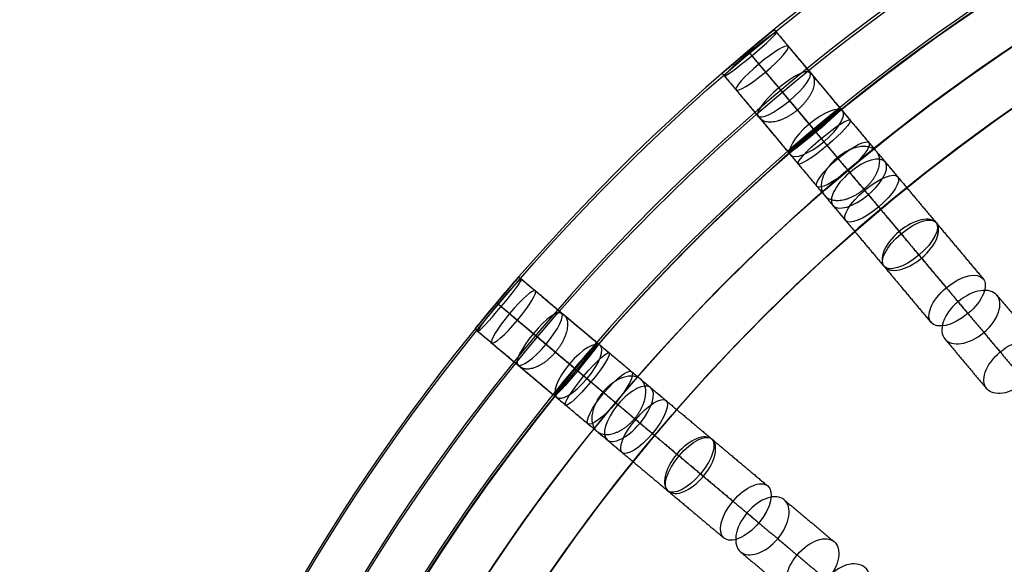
# Model space of a CAD drawing. Header units: millimetres. Extents: x -60 to 60, y -60 to 60.
# Tile 22 of 61: x -60 to -31, y 31 to 47. Entities that reach past the tile are written whole.
import ezdxf

# ---------------------------------------------------------------- set-up
doc = ezdxf.new("R2010")
doc.units = ezdxf.units.MM
doc.header["$MEASUREMENT"] = 0
doc.layers.add('Metal', color=7, linetype='Continuous', true_color=0xb2b2b2)
doc.layers.add('Opal glass', color=7, linetype='Continuous', true_color=0x7b7b7b)

msp = doc.modelspace()

# ---------------------------------------------------------------- linework, layer by layer
at = {"layer": 'Metal'}
for centre, radius in [((0.397, -0.384, 97.154), 56.961), ((0.397, -0.384, 93.154), 53.961), ((0.397, -0.384, 100.154), 53.961)]:
    msp.add_circle(centre, radius, dxfattribs=at)
for centre, radius, start, end in [((0.39, -0.346, 97.154), 60, 0, 180), ((0.39, -0.346, 107.154), 60, 0, 180), ((0.39, -0.346, 97.154), 60, 0, 180), ((0.39, -0.346, 97.154), 58.5, 0, 180), ((0.39, -0.346, 97.154), 57, 0, 180), ((0.39, -0.346, 107.154), 57, 0, 180), ((0.39, -0.346, 97.154), 57, 0, 180), ((0.397, -0.384, 107.154), 56.961, 105.0362, 275.9739), ((0.397, -0.384, 107.154), 56.961, 105.0362, 275.9739), ((0.397, -0.384, 102.154), 56.961, 105.5646, 265.3355), ((0.397, -0.384, 107.154), 55.461, 105.159, 275.8511), ((0.397, -0.384, 107.154), 53.961, 105.2887, 275.7214), ((0.397, -0.384, 107.154), 53.961, 105.2887, 275.7214)]:
    msp.add_arc(centre, radius, start, end, dxfattribs=at)
for points, knots in [([(-38.177, 45.617, 99.337), (-37.753, 45.973, 99.337), (-37.406, 46.253, 99.787), (-37.406, 46.253, 100.34), (-37.406, 46.253, 100.892), (-37.753, 45.973, 101.344), (-38.177, 45.617, 101.344), (-38.602, 45.26, 101.344), (-38.938, 44.967, 100.892), (-38.938, 44.967, 100.34), (-38.938, 44.967, 99.787), (-38.602, 45.26, 99.337), (-38.177, 45.617, 99.337)], [0, 0, 0, 0, 1.740253, 1.740253, 1.740253, 3.481484, 3.481484, 3.481484, 5.222715, 5.222715, 5.222715, 6.962967, 6.962967, 6.962967, 6.962967]), ([(-38.177, 45.617, 104.425), (-37.744, 45.98, 104.425), (-37.406, 46.253, 104.897), (-37.406, 46.253, 105.449), (-37.406, 46.253, 106.001), (-37.743, 45.981, 106.477), (-38.177, 45.617, 106.477), (-38.611, 45.252, 106.477), (-38.938, 44.967, 106.001), (-38.938, 44.967, 105.449), (-38.938, 44.967, 104.897), (-38.611, 45.253, 104.425), (-38.177, 45.617, 104.425)], [0, 0, 0, 0, 1.75927, 1.75927, 1.75927, 3.521381, 3.521381, 3.521381, 5.283492, 5.283492, 5.283492, 7.042763, 7.042763, 7.042763, 7.042763]), ([(-38.177, 45.617, 99.337), (-37.753, 45.973, 99.337), (-37.406, 46.253, 99.787), (-37.406, 46.253, 100.34), (-37.406, 46.253, 100.892), (-37.753, 45.973, 101.344), (-38.177, 45.617, 101.344), (-38.602, 45.26, 101.344), (-38.938, 44.967, 100.892), (-38.938, 44.967, 100.34), (-38.938, 44.967, 99.787), (-38.602, 45.26, 99.337), (-38.177, 45.617, 99.337)], [0, 0, 0, 0, 1.740253, 1.740253, 1.740253, 3.481484, 3.481484, 3.481484, 5.222715, 5.222715, 5.222715, 6.962967, 6.962967, 6.962967, 6.962967]), ([(-38.177, 45.617, 104.425), (-37.744, 45.98, 104.425), (-37.406, 46.253, 104.897), (-37.406, 46.253, 105.449), (-37.406, 46.253, 106.001), (-37.743, 45.981, 106.477), (-38.177, 45.617, 106.477), (-38.611, 45.252, 106.477), (-38.938, 44.967, 106.001), (-38.938, 44.967, 105.449), (-38.938, 44.967, 104.897), (-38.611, 45.253, 104.425), (-38.177, 45.617, 104.425)], [0, 0, 0, 0, 1.75927, 1.75927, 1.75927, 3.521381, 3.521381, 3.521381, 5.283492, 5.283492, 5.283492, 7.042763, 7.042763, 7.042763, 7.042763]), ([(-38.144, 45.577, 109.639), (-37.705, 45.945, 109.639), (-37.36, 46.198, 110.124), (-37.339, 46.174, 110.675), (-37.318, 46.149, 111.226), (-37.627, 45.852, 111.711), (-38.066, 45.484, 111.711), (-38.504, 45.116, 111.711), (-38.851, 44.863, 111.226), (-38.871, 44.888, 110.675), (-38.892, 44.913, 110.124), (-38.583, 45.209, 109.639), (-38.144, 45.577, 109.639)], [0, 0, 0, 0, 1.771564, 1.771564, 1.771564, 3.542858, 3.542858, 3.542858, 5.314153, 5.314153, 5.314153, 7.085717, 7.085717, 7.085717, 7.085717]), ([(-38.144, 45.577, 109.639), (-37.705, 45.945, 109.639), (-37.36, 46.198, 110.124), (-37.339, 46.174, 110.675), (-37.318, 46.149, 111.226), (-37.627, 45.852, 111.711), (-38.066, 45.484, 111.711), (-38.504, 45.116, 111.711), (-38.851, 44.863, 111.226), (-38.871, 44.888, 110.675), (-38.892, 44.913, 110.124), (-38.583, 45.209, 109.639), (-38.144, 45.577, 109.639)], [0, 0, 0, 0, 1.771564, 1.771564, 1.771564, 3.542858, 3.542858, 3.542858, 5.314153, 5.314153, 5.314153, 7.085717, 7.085717, 7.085717, 7.085717]), ([(-37.859, 45.238, 114.842), (-37.416, 45.609, 114.842), (-37.047, 45.826, 115.334), (-36.996, 45.764, 115.88), (-36.944, 45.703, 116.425), (-37.221, 45.375, 116.916), (-37.663, 45.004, 116.916), (-38.106, 44.633, 116.916), (-38.476, 44.417, 116.425), (-38.528, 44.479, 115.88), (-38.579, 44.54, 115.334), (-38.302, 44.866, 114.842), (-37.859, 45.238, 114.842)], [0, 0, 0, 0, 1.781258, 1.781258, 1.781258, 3.562118, 3.562118, 3.562118, 5.342977, 5.342977, 5.342977, 7.124236, 7.124236, 7.124236, 7.124236]), ([(-37.859, 45.238, 114.842), (-37.416, 45.609, 114.842), (-37.047, 45.826, 115.334), (-36.996, 45.764, 115.88), (-36.944, 45.703, 116.425), (-37.221, 45.375, 116.916), (-37.663, 45.004, 116.916), (-38.106, 44.633, 116.916), (-38.476, 44.417, 116.425), (-38.528, 44.479, 115.88), (-38.579, 44.54, 115.334), (-38.302, 44.866, 114.842), (-37.859, 45.238, 114.842)], [0, 0, 0, 0, 1.781258, 1.781258, 1.781258, 3.562118, 3.562118, 3.562118, 5.342977, 5.342977, 5.342977, 7.124236, 7.124236, 7.124236, 7.124236]), ([(-37.272, 44.538, 120.075), (-36.827, 44.911, 120.075), (-36.432, 45.092, 120.563), (-36.349, 44.994, 121.099), (-36.267, 44.896, 121.636), (-36.513, 44.536, 122.123), (-36.958, 44.163, 122.123), (-37.402, 43.79, 122.123), (-37.799, 43.61, 121.636), (-37.882, 43.708, 121.099), (-37.964, 43.807, 120.563), (-37.717, 44.165, 120.075), (-37.272, 44.538, 120.075)], [0, 0, 0, 0, 1.78617, 1.78617, 1.78617, 3.57187, 3.57187, 3.57187, 5.35757, 5.35757, 5.35757, 7.143741, 7.143741, 7.143741, 7.143741]), ([(-37.272, 44.538, 120.075), (-36.827, 44.911, 120.075), (-36.432, 45.092, 120.563), (-36.349, 44.994, 121.099), (-36.267, 44.896, 121.636), (-36.513, 44.536, 122.123), (-36.958, 44.163, 122.123), (-37.402, 43.79, 122.123), (-37.799, 43.61, 121.636), (-37.882, 43.708, 121.099), (-37.964, 43.807, 120.563), (-37.717, 44.165, 120.075), (-37.272, 44.538, 120.075)], [0, 0, 0, 0, 1.78617, 1.78617, 1.78617, 3.57187, 3.57187, 3.57187, 5.35757, 5.35757, 5.35757, 7.143741, 7.143741, 7.143741, 7.143741]), ([(-36.378, 43.472, 125.266), (-35.932, 43.847, 125.266), (-35.509, 43.992, 125.746), (-35.396, 43.858, 126.268), (-35.283, 43.723, 126.791), (-35.499, 43.331, 127.269), (-35.945, 42.956, 127.269), (-36.391, 42.582, 127.269), (-36.815, 42.438, 126.791), (-36.928, 42.572, 126.268), (-37.041, 42.707, 125.746), (-36.824, 43.098, 125.266), (-36.378, 43.472, 125.266)], [0, 0, 0, 0, 1.789798, 1.789798, 1.789798, 3.579069, 3.579069, 3.579069, 5.36834, 5.36834, 5.36834, 7.158138, 7.158138, 7.158138, 7.158138]), ([(-36.378, 43.472, 125.266), (-35.932, 43.847, 125.266), (-35.509, 43.992, 125.746), (-35.396, 43.858, 126.268), (-35.283, 43.723, 126.791), (-35.499, 43.331, 127.269), (-35.945, 42.956, 127.269), (-36.391, 42.582, 127.269), (-36.815, 42.438, 126.791), (-36.928, 42.572, 126.268), (-37.041, 42.707, 125.746), (-36.824, 43.098, 125.266), (-36.378, 43.472, 125.266)], [0, 0, 0, 0, 1.789798, 1.789798, 1.789798, 3.579069, 3.579069, 3.579069, 5.36834, 5.36834, 5.36834, 7.158138, 7.158138, 7.158138, 7.158138]), ([(-36.249, 43.318, 99.09), (-36.673, 42.962, 99.09), (-37.009, 42.669, 99.54), (-37.009, 42.669, 100.093), (-37.009, 42.669, 100.645), (-36.673, 42.962, 101.097), (-36.249, 43.318, 101.097), (-35.824, 43.675, 101.097), (-35.477, 43.954, 100.645), (-35.477, 43.954, 100.093), (-35.477, 43.954, 99.54), (-35.824, 43.674, 99.09), (-36.249, 43.318, 99.09)], [0, 0, 0, 0, 1.740233, 1.740233, 1.740233, 3.481495, 3.481495, 3.481495, 5.222758, 5.222758, 5.222758, 6.962991, 6.962991, 6.962991, 6.962991]), ([(-36.249, 43.318, 103.74), (-36.682, 42.955, 103.74), (-37.009, 42.669, 104.211), (-37.009, 42.669, 104.763), (-37.009, 42.669, 105.315), (-36.683, 42.954, 105.791), (-36.249, 43.318, 105.791), (-35.815, 43.683, 105.791), (-35.477, 43.954, 105.315), (-35.477, 43.954, 104.763), (-35.477, 43.954, 104.211), (-35.815, 43.682, 103.74), (-36.249, 43.318, 103.74)], [0, 0, 0, 0, 1.759202, 1.759202, 1.759202, 3.521394, 3.521394, 3.521394, 5.283586, 5.283586, 5.283586, 7.042787, 7.042787, 7.042787, 7.042787]), ([(-36.249, 43.318, 99.09), (-36.673, 42.962, 99.09), (-37.009, 42.669, 99.54), (-37.009, 42.669, 100.093), (-37.009, 42.669, 100.645), (-36.673, 42.962, 101.097), (-36.249, 43.318, 101.097), (-35.824, 43.675, 101.097), (-35.477, 43.954, 100.645), (-35.477, 43.954, 100.093), (-35.477, 43.954, 99.54), (-35.824, 43.674, 99.09), (-36.249, 43.318, 99.09)], [0, 0, 0, 0, 1.740233, 1.740233, 1.740233, 3.481495, 3.481495, 3.481495, 5.222758, 5.222758, 5.222758, 6.962991, 6.962991, 6.962991, 6.962991]), ([(-36.249, 43.318, 103.74), (-36.682, 42.955, 103.74), (-37.009, 42.669, 104.211), (-37.009, 42.669, 104.763), (-37.009, 42.669, 105.315), (-36.683, 42.954, 105.791), (-36.249, 43.318, 105.791), (-35.815, 43.683, 105.791), (-35.477, 43.954, 105.315), (-35.477, 43.954, 104.763), (-35.477, 43.954, 104.211), (-35.815, 43.682, 103.74), (-36.249, 43.318, 103.74)], [0, 0, 0, 0, 1.759202, 1.759202, 1.759202, 3.521394, 3.521394, 3.521394, 5.283586, 5.283586, 5.283586, 7.042787, 7.042787, 7.042787, 7.042787]), ([(-36.237, 43.304, 108.627), (-36.677, 42.934, 108.627), (-36.989, 42.645, 109.117), (-36.974, 42.626, 109.668), (-36.958, 42.608, 110.219), (-36.618, 42.864, 110.708), (-36.178, 43.233, 110.708), (-35.737, 43.603, 110.708), (-35.426, 43.893, 110.219), (-35.441, 43.912, 109.668), (-35.457, 43.931, 109.117), (-35.796, 43.673, 108.627), (-36.237, 43.304, 108.627)], [0, 0, 0, 0, 1.775599, 1.775599, 1.775599, 3.550861, 3.550861, 3.550861, 5.326123, 5.326123, 5.326123, 7.101722, 7.101722, 7.101722, 7.101722]), ([(-36.237, 43.304, 108.627), (-36.677, 42.934, 108.627), (-36.989, 42.645, 109.117), (-36.974, 42.626, 109.668), (-36.958, 42.608, 110.219), (-36.618, 42.864, 110.708), (-36.178, 43.233, 110.708), (-35.737, 43.603, 110.708), (-35.426, 43.893, 110.219), (-35.441, 43.912, 109.668), (-35.457, 43.931, 109.117), (-35.796, 43.673, 108.627), (-36.237, 43.304, 108.627)], [0, 0, 0, 0, 1.775599, 1.775599, 1.775599, 3.550861, 3.550861, 3.550861, 5.326123, 5.326123, 5.326123, 7.101722, 7.101722, 7.101722, 7.101722]), ([(-36.024, 43.05, 113.464), (-36.469, 42.677, 113.464), (-36.749, 42.358, 113.963), (-36.703, 42.304, 114.509), (-36.657, 42.249, 115.056), (-36.294, 42.468, 115.554), (-35.849, 42.842, 115.554), (-35.404, 43.215, 115.554), (-35.125, 43.535, 115.056), (-35.171, 43.589, 114.509), (-35.216, 43.644, 113.963), (-35.579, 43.423, 113.464), (-36.024, 43.05, 113.464)], [0, 0, 0, 0, 1.786583, 1.786583, 1.786583, 3.572664, 3.572664, 3.572664, 5.358745, 5.358745, 5.358745, 7.145328, 7.145328, 7.145328, 7.145328]), ([(-36.024, 43.05, 113.464), (-36.469, 42.677, 113.464), (-36.749, 42.358, 113.963), (-36.703, 42.304, 114.509), (-36.657, 42.249, 115.056), (-36.294, 42.468, 115.554), (-35.849, 42.842, 115.554), (-35.404, 43.215, 115.554), (-35.125, 43.535, 115.056), (-35.171, 43.589, 114.509), (-35.216, 43.644, 113.963), (-35.579, 43.423, 113.464), (-36.024, 43.05, 113.464)], [0, 0, 0, 0, 1.786583, 1.786583, 1.786583, 3.572664, 3.572664, 3.572664, 5.358745, 5.358745, 5.358745, 7.145328, 7.145328, 7.145328, 7.145328]), ([(-35.529, 42.46, 118.398), (-35.976, 42.085, 118.398), (-36.225, 41.734, 118.895), (-36.149, 41.643, 119.433), (-36.072, 41.552, 119.971), (-35.683, 41.735, 120.467), (-35.235, 42.111, 120.467), (-34.788, 42.486, 120.467), (-34.54, 42.838, 119.971), (-34.617, 42.929, 119.433), (-34.693, 43.02, 118.895), (-35.082, 42.836, 118.398), (-35.529, 42.46, 118.398)], [0, 0, 0, 0, 1.79217, 1.79217, 1.79217, 3.583746, 3.583746, 3.583746, 5.375322, 5.375322, 5.375322, 7.167492, 7.167492, 7.167492, 7.167492]), ([(-35.529, 42.46, 118.398), (-35.976, 42.085, 118.398), (-36.225, 41.734, 118.895), (-36.149, 41.643, 119.433), (-36.072, 41.552, 119.971), (-35.683, 41.735, 120.467), (-35.235, 42.111, 120.467), (-34.788, 42.486, 120.467), (-34.54, 42.838, 119.971), (-34.617, 42.929, 119.433), (-34.693, 43.02, 118.895), (-35.082, 42.836, 118.398), (-35.529, 42.46, 118.398)], [0, 0, 0, 0, 1.79217, 1.79217, 1.79217, 3.583746, 3.583746, 3.583746, 5.375322, 5.375322, 5.375322, 7.167492, 7.167492, 7.167492, 7.167492]), ([(-35.185, 42.05, 130.326), (-34.738, 42.425, 130.326), (-34.288, 42.537, 130.792), (-34.145, 42.367, 131.296), (-34.003, 42.197, 131.801), (-34.19, 41.773, 132.265), (-34.637, 41.398, 132.265), (-35.084, 41.023, 132.265), (-35.535, 40.912, 131.801), (-35.677, 41.082, 131.296), (-35.82, 41.252, 130.792), (-35.632, 41.675, 130.326), (-35.185, 42.05, 130.326)], [0, 0, 0, 0, 1.791387, 1.791387, 1.791387, 3.582223, 3.582223, 3.582223, 5.373059, 5.373059, 5.373059, 7.164447, 7.164447, 7.164447, 7.164447]), ([(-35.185, 42.05, 130.326), (-34.738, 42.425, 130.326), (-34.288, 42.537, 130.792), (-34.145, 42.367, 131.296), (-34.003, 42.197, 131.801), (-34.19, 41.773, 132.265), (-34.637, 41.398, 132.265), (-35.084, 41.023, 132.265), (-35.535, 40.912, 131.801), (-35.677, 41.082, 131.296), (-35.82, 41.252, 130.792), (-35.632, 41.675, 130.326), (-35.185, 42.05, 130.326)], [0, 0, 0, 0, 1.791387, 1.791387, 1.791387, 3.582223, 3.582223, 3.582223, 5.373059, 5.373059, 5.373059, 7.164447, 7.164447, 7.164447, 7.164447]), ([(-34.745, 41.526, 123.318), (-35.194, 41.149, 123.318), (-35.412, 40.765, 123.807), (-35.305, 40.638, 124.333), (-35.199, 40.511, 124.858), (-34.781, 40.658, 125.346), (-34.333, 41.035, 125.346), (-33.884, 41.411, 125.346), (-33.666, 41.797, 124.858), (-33.773, 41.924, 124.333), (-33.88, 42.051, 123.807), (-34.296, 41.903, 123.318), (-34.745, 41.526, 123.318)], [0, 0, 0, 0, 1.796305, 1.796305, 1.796305, 3.591944, 3.591944, 3.591944, 5.387583, 5.387583, 5.387583, 7.183888, 7.183888, 7.183888, 7.183888]), ([(-34.745, 41.526, 123.318), (-35.194, 41.149, 123.318), (-35.412, 40.765, 123.807), (-35.305, 40.638, 124.333), (-35.199, 40.511, 124.858), (-34.781, 40.658, 125.346), (-34.333, 41.035, 125.346), (-33.884, 41.411, 125.346), (-33.666, 41.797, 124.858), (-33.773, 41.924, 124.333), (-33.88, 42.051, 123.807), (-34.296, 41.903, 123.318), (-34.745, 41.526, 123.318)], [0, 0, 0, 0, 1.796305, 1.796305, 1.796305, 3.591944, 3.591944, 3.591944, 5.387583, 5.387583, 5.387583, 7.183888, 7.183888, 7.183888, 7.183888]), ([(-33.728, 40.314, 135.131), (-33.281, 40.688, 135.131), (-32.806, 40.771, 135.575), (-32.635, 40.567, 136.058), (-32.464, 40.364, 136.541), (-32.627, 39.908, 136.983), (-33.073, 39.534, 136.983), (-33.519, 39.159, 136.983), (-33.996, 39.078, 136.541), (-34.167, 39.282, 136.058), (-34.338, 39.485, 135.575), (-34.174, 39.939, 135.131), (-33.728, 40.314, 135.131)], [0, 0, 0, 0, 1.789504, 1.789504, 1.789504, 3.578487, 3.578487, 3.578487, 5.36747, 5.36747, 5.36747, 7.156975, 7.156975, 7.156975, 7.156975]), ([(-33.728, 40.314, 135.131), (-33.281, 40.688, 135.131), (-32.806, 40.771, 135.575), (-32.635, 40.567, 136.058), (-32.464, 40.364, 136.541), (-32.627, 39.908, 136.983), (-33.073, 39.534, 136.983), (-33.519, 39.159, 136.983), (-33.996, 39.078, 136.541), (-34.167, 39.282, 136.058), (-34.338, 39.485, 135.575), (-34.174, 39.939, 135.131), (-33.728, 40.314, 135.131)], [0, 0, 0, 0, 1.789504, 1.789504, 1.789504, 3.578487, 3.578487, 3.578487, 5.36747, 5.36747, 5.36747, 7.156975, 7.156975, 7.156975, 7.156975]), ([(-33.674, 40.25, 128.144), (-34.124, 39.873, 128.144), (-34.313, 39.456, 128.62), (-34.177, 39.293, 129.128), (-34.04, 39.13, 129.636), (-33.596, 39.243, 130.11), (-33.146, 39.621, 130.11), (-32.696, 39.998, 130.11), (-32.508, 40.416, 129.636), (-32.645, 40.579, 129.128), (-32.781, 40.741, 128.62), (-33.224, 40.627, 128.144), (-33.674, 40.25, 128.144)], [0, 0, 0, 0, 1.79812, 1.79812, 1.79812, 3.595541, 3.595541, 3.595541, 5.392962, 5.392962, 5.392962, 7.191082, 7.191082, 7.191082, 7.191082]), ([(-33.674, 40.25, 128.144), (-34.124, 39.873, 128.144), (-34.313, 39.456, 128.62), (-34.177, 39.293, 129.128), (-34.04, 39.13, 129.636), (-33.596, 39.243, 130.11), (-33.146, 39.621, 130.11), (-32.696, 39.998, 130.11), (-32.508, 40.416, 129.636), (-32.645, 40.579, 129.128), (-32.781, 40.741, 128.62), (-33.224, 40.627, 128.144), (-33.674, 40.25, 128.144)], [0, 0, 0, 0, 1.79812, 1.79812, 1.79812, 3.595541, 3.595541, 3.595541, 5.392962, 5.392962, 5.392962, 7.191082, 7.191082, 7.191082, 7.191082]), ([(-32.342, 38.662, 132.766), (-32.791, 38.285, 132.766), (-32.955, 37.837, 133.22), (-32.79, 37.64, 133.708), (-32.625, 37.444, 134.195), (-32.153, 37.526, 134.648), (-31.705, 37.903, 134.648), (-31.256, 38.279, 134.648), (-31.093, 38.729, 134.195), (-31.258, 38.926, 133.708), (-31.423, 39.123, 133.22), (-31.893, 39.039, 132.766), (-32.342, 38.662, 132.766)], [0, 0, 0, 0, 1.795971, 1.795971, 1.795971, 3.591281, 3.591281, 3.591281, 5.386592, 5.386592, 5.386592, 7.182562, 7.182562, 7.182562, 7.182562]), ([(-32.342, 38.662, 132.766), (-32.791, 38.285, 132.766), (-32.955, 37.837, 133.22), (-32.79, 37.64, 133.708), (-32.625, 37.444, 134.195), (-32.153, 37.526, 134.648), (-31.705, 37.903, 134.648), (-31.256, 38.279, 134.648), (-31.093, 38.729, 134.195), (-31.258, 38.926, 133.708), (-31.423, 39.123, 133.22), (-31.893, 39.039, 132.766), (-32.342, 38.662, 132.766)], [0, 0, 0, 0, 1.795971, 1.795971, 1.795971, 3.591281, 3.591281, 3.591281, 5.386592, 5.386592, 5.386592, 7.182562, 7.182562, 7.182562, 7.182562]), ([(-45.573, 38.221, 99.337), (-45.217, 38.645, 99.337), (-44.923, 38.982, 99.787), (-44.923, 38.982, 100.34), (-44.923, 38.982, 100.892), (-45.216, 38.646, 101.344), (-45.573, 38.221, 101.344), (-45.929, 37.796, 101.344), (-46.209, 37.45, 100.892), (-46.209, 37.45, 100.34), (-46.209, 37.45, 99.787), (-45.929, 37.797, 99.337), (-45.573, 38.221, 99.337)], [0, 0, 0, 0, 1.740253, 1.740253, 1.740253, 3.481483, 3.481483, 3.481483, 5.222714, 5.222714, 5.222714, 6.962967, 6.962967, 6.962967, 6.962967]), ([(-45.573, 38.221, 104.425), (-45.209, 38.655, 104.425), (-44.923, 38.982, 104.897), (-44.923, 38.982, 105.449), (-44.923, 38.982, 106.001), (-45.208, 38.655, 106.477), (-45.573, 38.221, 106.477), (-45.937, 37.787, 106.477), (-46.209, 37.45, 106.001), (-46.209, 37.45, 105.449), (-46.209, 37.45, 104.897), (-45.936, 37.788, 104.425), (-45.573, 38.221, 104.425)], [0, 0, 0, 0, 1.75927, 1.75927, 1.75927, 3.521381, 3.521381, 3.521381, 5.283492, 5.283492, 5.283492, 7.042763, 7.042763, 7.042763, 7.042763]), ([(-45.573, 38.221, 99.337), (-45.217, 38.645, 99.337), (-44.923, 38.982, 99.787), (-44.923, 38.982, 100.34), (-44.923, 38.982, 100.892), (-45.216, 38.646, 101.344), (-45.573, 38.221, 101.344), (-45.929, 37.796, 101.344), (-46.209, 37.45, 100.892), (-46.209, 37.45, 100.34), (-46.209, 37.45, 99.787), (-45.929, 37.797, 99.337), (-45.573, 38.221, 99.337)], [0, 0, 0, 0, 1.740253, 1.740253, 1.740253, 3.481483, 3.481483, 3.481483, 5.222714, 5.222714, 5.222714, 6.962967, 6.962967, 6.962967, 6.962967]), ([(-45.573, 38.221, 104.425), (-45.209, 38.655, 104.425), (-44.923, 38.982, 104.897), (-44.923, 38.982, 105.449), (-44.923, 38.982, 106.001), (-45.208, 38.655, 106.477), (-45.573, 38.221, 106.477), (-45.937, 37.787, 106.477), (-46.209, 37.45, 106.001), (-46.209, 37.45, 105.449), (-46.209, 37.45, 104.897), (-45.936, 37.788, 104.425), (-45.573, 38.221, 104.425)], [0, 0, 0, 0, 1.75927, 1.75927, 1.75927, 3.521381, 3.521381, 3.521381, 5.283492, 5.283492, 5.283492, 7.042763, 7.042763, 7.042763, 7.042763]), ([(-45.533, 38.188, 109.639), (-45.165, 38.627, 109.639), (-44.869, 38.936, 110.124), (-44.844, 38.915, 110.675), (-44.819, 38.894, 111.226), (-45.072, 38.548, 111.711), (-45.44, 38.11, 111.711), (-45.808, 37.671, 111.711), (-46.105, 37.362, 111.226), (-46.13, 37.383, 110.675), (-46.155, 37.404, 110.124), (-45.901, 37.749, 109.639), (-45.533, 38.188, 109.639)], [0, 0, 0, 0, 1.771564, 1.771564, 1.771564, 3.542858, 3.542858, 3.542858, 5.314153, 5.314153, 5.314153, 7.085717, 7.085717, 7.085717, 7.085717]), ([(-45.533, 38.188, 109.639), (-45.165, 38.627, 109.639), (-44.869, 38.936, 110.124), (-44.844, 38.915, 110.675), (-44.819, 38.894, 111.226), (-45.072, 38.548, 111.711), (-45.44, 38.11, 111.711), (-45.808, 37.671, 111.711), (-46.105, 37.362, 111.226), (-46.13, 37.383, 110.675), (-46.155, 37.404, 110.124), (-45.901, 37.749, 109.639), (-45.533, 38.188, 109.639)], [0, 0, 0, 0, 1.771564, 1.771564, 1.771564, 3.542858, 3.542858, 3.542858, 5.314153, 5.314153, 5.314153, 7.085717, 7.085717, 7.085717, 7.085717]), ([(-45.194, 37.903, 114.842), (-44.822, 38.346, 114.842), (-44.496, 38.623, 115.334), (-44.435, 38.572, 115.88), (-44.373, 38.52, 116.425), (-44.589, 38.15, 116.916), (-44.96, 37.707, 116.916), (-45.332, 37.264, 116.916), (-45.659, 36.988, 116.425), (-45.72, 37.04, 115.88), (-45.782, 37.091, 115.334), (-45.565, 37.46, 114.842), (-45.194, 37.903, 114.842)], [0, 0, 0, 0, 1.781258, 1.781258, 1.781258, 3.562118, 3.562118, 3.562118, 5.342978, 5.342978, 5.342978, 7.124236, 7.124236, 7.124236, 7.124236]), ([(-45.194, 37.903, 114.842), (-44.822, 38.346, 114.842), (-44.496, 38.623, 115.334), (-44.435, 38.572, 115.88), (-44.373, 38.52, 116.425), (-44.589, 38.15, 116.916), (-44.96, 37.707, 116.916), (-45.332, 37.264, 116.916), (-45.659, 36.988, 116.425), (-45.72, 37.04, 115.88), (-45.782, 37.091, 115.334), (-45.565, 37.46, 114.842), (-45.194, 37.903, 114.842)], [0, 0, 0, 0, 1.781258, 1.781258, 1.781258, 3.562118, 3.562118, 3.562118, 5.342978, 5.342978, 5.342978, 7.124236, 7.124236, 7.124236, 7.124236]), ([(-31.997, 38.251, 139.733), (-31.55, 38.626, 139.733), (-31.049, 38.677, 140.155), (-30.851, 38.442, 140.612), (-30.654, 38.206, 141.07), (-30.791, 37.721, 141.49), (-31.238, 37.346, 141.49), (-31.684, 36.971, 141.49), (-32.186, 36.921, 141.07), (-32.384, 37.156, 140.612), (-32.581, 37.392, 140.155), (-32.444, 37.876, 139.733), (-31.997, 38.251, 139.733)], [0, 0, 0, 0, 1.791385, 1.791385, 1.791385, 3.582219, 3.582219, 3.582219, 5.373052, 5.373052, 5.373052, 7.164437, 7.164437, 7.164437, 7.164437]), ([(-31.997, 38.251, 139.733), (-31.55, 38.626, 139.733), (-31.049, 38.677, 140.155), (-30.851, 38.442, 140.612), (-30.654, 38.206, 141.07), (-30.791, 37.721, 141.49), (-31.238, 37.346, 141.49), (-31.684, 36.971, 141.49), (-32.186, 36.921, 141.07), (-32.384, 37.156, 140.612), (-32.581, 37.392, 140.155), (-32.444, 37.876, 139.733), (-31.997, 38.251, 139.733)], [0, 0, 0, 0, 1.791385, 1.791385, 1.791385, 3.582219, 3.582219, 3.582219, 5.373052, 5.373052, 5.373052, 7.164437, 7.164437, 7.164437, 7.164437]), ([(-44.494, 37.316, 120.075), (-44.121, 37.761, 120.075), (-43.763, 38.008, 120.563), (-43.665, 37.925, 121.099), (-43.566, 37.843, 121.636), (-43.746, 37.446, 122.123), (-44.119, 37.002, 122.123), (-44.492, 36.557, 122.123), (-44.852, 36.311, 121.636), (-44.95, 36.393, 121.099), (-45.048, 36.476, 120.563), (-44.867, 36.871, 120.075), (-44.494, 37.316, 120.075)], [0, 0, 0, 0, 1.78617, 1.78617, 1.78617, 3.57187, 3.57187, 3.57187, 5.35757, 5.35757, 5.35757, 7.143741, 7.143741, 7.143741, 7.143741]), ([(-44.494, 37.316, 120.075), (-44.121, 37.761, 120.075), (-43.763, 38.008, 120.563), (-43.665, 37.925, 121.099), (-43.566, 37.843, 121.636), (-43.746, 37.446, 122.123), (-44.119, 37.002, 122.123), (-44.492, 36.557, 122.123), (-44.852, 36.311, 121.636), (-44.95, 36.393, 121.099), (-45.048, 36.476, 120.563), (-44.867, 36.871, 120.075), (-44.494, 37.316, 120.075)], [0, 0, 0, 0, 1.78617, 1.78617, 1.78617, 3.57187, 3.57187, 3.57187, 5.35757, 5.35757, 5.35757, 7.143741, 7.143741, 7.143741, 7.143741]), ([(-30.757, 36.774, 137.169), (-31.207, 36.397, 137.169), (-31.344, 35.918, 137.603), (-31.152, 35.689, 138.066), (-30.96, 35.46, 138.528), (-30.464, 35.511, 138.96), (-30.014, 35.888, 138.96), (-29.565, 36.266, 138.96), (-29.428, 36.746, 138.528), (-29.62, 36.975, 138.066), (-29.812, 37.203, 137.603), (-30.308, 37.151, 137.169), (-30.757, 36.774, 137.169)], [0, 0, 0, 0, 1.798117, 1.798117, 1.798117, 3.595535, 3.595535, 3.595535, 5.392954, 5.392954, 5.392954, 7.191071, 7.191071, 7.191071, 7.191071]), ([(-30.757, 36.774, 137.169), (-31.207, 36.397, 137.169), (-31.344, 35.918, 137.603), (-31.152, 35.689, 138.066), (-30.96, 35.46, 138.528), (-30.464, 35.511, 138.96), (-30.014, 35.888, 138.96), (-29.565, 36.266, 138.96), (-29.428, 36.746, 138.528), (-29.62, 36.975, 138.066), (-29.812, 37.203, 137.603), (-30.308, 37.151, 137.169), (-30.757, 36.774, 137.169)], [0, 0, 0, 0, 1.798117, 1.798117, 1.798117, 3.595535, 3.595535, 3.595535, 5.392954, 5.392954, 5.392954, 7.191071, 7.191071, 7.191071, 7.191071]), ([(-43.429, 36.422, 125.266), (-43.054, 36.868, 125.266), (-42.663, 37.085, 125.746), (-42.528, 36.972, 126.268), (-42.394, 36.859, 126.791), (-42.538, 36.435, 127.269), (-42.913, 35.989, 127.269), (-43.287, 35.543, 127.269), (-43.679, 35.327, 126.791), (-43.814, 35.44, 126.268), (-43.948, 35.553, 125.746), (-43.803, 35.976, 125.266), (-43.429, 36.422, 125.266)], [0, 0, 0, 0, 1.789798, 1.789798, 1.789798, 3.579069, 3.579069, 3.579069, 5.368341, 5.368341, 5.368341, 7.158138, 7.158138, 7.158138, 7.158138]), ([(-43.429, 36.422, 125.266), (-43.054, 36.868, 125.266), (-42.663, 37.085, 125.746), (-42.528, 36.972, 126.268), (-42.394, 36.859, 126.791), (-42.538, 36.435, 127.269), (-42.913, 35.989, 127.269), (-43.287, 35.543, 127.269), (-43.679, 35.327, 126.791), (-43.814, 35.44, 126.268), (-43.948, 35.553, 125.746), (-43.803, 35.976, 125.266), (-43.429, 36.422, 125.266)], [0, 0, 0, 0, 1.789798, 1.789798, 1.789798, 3.579069, 3.579069, 3.579069, 5.368341, 5.368341, 5.368341, 7.158138, 7.158138, 7.158138, 7.158138]), ([(-43.274, 36.293, 99.09), (-43.631, 35.868, 99.09), (-43.911, 35.521, 99.54), (-43.911, 35.521, 100.093), (-43.911, 35.521, 100.645), (-43.631, 35.868, 101.097), (-43.274, 36.293, 101.097), (-42.918, 36.717, 101.097), (-42.625, 37.053, 100.645), (-42.625, 37.053, 100.093), (-42.625, 37.053, 99.54), (-42.918, 36.717, 99.09), (-43.274, 36.293, 99.09)], [0, 0, 0, 0, 1.740233, 1.740233, 1.740233, 3.481495, 3.481495, 3.481495, 5.222758, 5.222758, 5.222758, 6.962991, 6.962991, 6.962991, 6.962991]), ([(-43.274, 36.293, 103.74), (-43.638, 35.859, 103.74), (-43.911, 35.521, 104.211), (-43.911, 35.521, 104.763), (-43.911, 35.521, 105.315), (-43.639, 35.859, 105.791), (-43.274, 36.293, 105.791), (-42.91, 36.727, 105.791), (-42.625, 37.053, 105.315), (-42.625, 37.053, 104.763), (-42.625, 37.053, 104.211), (-42.911, 36.726, 103.74), (-43.274, 36.293, 103.74)], [0, 0, 0, 0, 1.759202, 1.759202, 1.759202, 3.521394, 3.521394, 3.521394, 5.283586, 5.283586, 5.283586, 7.042787, 7.042787, 7.042787, 7.042787]), ([(-43.274, 36.293, 99.09), (-43.631, 35.868, 99.09), (-43.911, 35.521, 99.54), (-43.911, 35.521, 100.093), (-43.911, 35.521, 100.645), (-43.631, 35.868, 101.097), (-43.274, 36.293, 101.097), (-42.918, 36.717, 101.097), (-42.625, 37.053, 100.645), (-42.625, 37.053, 100.093), (-42.625, 37.053, 99.54), (-42.918, 36.717, 99.09), (-43.274, 36.293, 99.09)], [0, 0, 0, 0, 1.740233, 1.740233, 1.740233, 3.481495, 3.481495, 3.481495, 5.222758, 5.222758, 5.222758, 6.962991, 6.962991, 6.962991, 6.962991]), ([(-43.274, 36.293, 103.74), (-43.638, 35.859, 103.74), (-43.911, 35.521, 104.211), (-43.911, 35.521, 104.763), (-43.911, 35.521, 105.315), (-43.639, 35.859, 105.791), (-43.274, 36.293, 105.791), (-42.91, 36.727, 105.791), (-42.625, 37.053, 105.315), (-42.625, 37.053, 104.763), (-42.625, 37.053, 104.211), (-42.911, 36.726, 103.74), (-43.274, 36.293, 103.74)], [0, 0, 0, 0, 1.759202, 1.759202, 1.759202, 3.521394, 3.521394, 3.521394, 5.283586, 5.283586, 5.283586, 7.042787, 7.042787, 7.042787, 7.042787]), ([(-43.26, 36.281, 108.627), (-43.629, 35.84, 108.627), (-43.887, 35.501, 109.117), (-43.868, 35.485, 109.668), (-43.849, 35.47, 110.219), (-43.559, 35.781, 110.708), (-43.189, 36.221, 110.708), (-42.82, 36.662, 110.708), (-42.564, 37.002, 110.219), (-42.582, 37.017, 109.668), (-42.601, 37.033, 109.117), (-42.89, 36.721, 108.627), (-43.26, 36.281, 108.627)], [0, 0, 0, 0, 1.775599, 1.775599, 1.775599, 3.550861, 3.550861, 3.550861, 5.326123, 5.326123, 5.326123, 7.101722, 7.101722, 7.101722, 7.101722]), ([(-43.26, 36.281, 108.627), (-43.629, 35.84, 108.627), (-43.887, 35.501, 109.117), (-43.868, 35.485, 109.668), (-43.849, 35.47, 110.219), (-43.559, 35.781, 110.708), (-43.189, 36.221, 110.708), (-42.82, 36.662, 110.708), (-42.564, 37.002, 110.219), (-42.582, 37.017, 109.668), (-42.601, 37.033, 109.117), (-42.89, 36.721, 108.627), (-43.26, 36.281, 108.627)], [0, 0, 0, 0, 1.775599, 1.775599, 1.775599, 3.550861, 3.550861, 3.550861, 5.326123, 5.326123, 5.326123, 7.101722, 7.101722, 7.101722, 7.101722]), ([(-43.006, 36.068, 113.464), (-43.379, 35.622, 113.464), (-43.6, 35.26, 113.963), (-43.545, 35.215, 114.509), (-43.491, 35.169, 115.056), (-43.171, 35.448, 115.554), (-42.798, 35.893, 115.554), (-42.424, 36.338, 115.554), (-42.205, 36.701, 115.056), (-42.26, 36.747, 114.509), (-42.314, 36.792, 113.963), (-42.633, 36.513, 113.464), (-43.006, 36.068, 113.464)], [0, 0, 0, 0, 1.786583, 1.786583, 1.786583, 3.572664, 3.572664, 3.572664, 5.358745, 5.358745, 5.358745, 7.145328, 7.145328, 7.145328, 7.145328]), ([(-43.006, 36.068, 113.464), (-43.379, 35.622, 113.464), (-43.6, 35.26, 113.963), (-43.545, 35.215, 114.509), (-43.491, 35.169, 115.056), (-43.171, 35.448, 115.554), (-42.798, 35.893, 115.554), (-42.424, 36.338, 115.554), (-42.205, 36.701, 115.056), (-42.26, 36.747, 114.509), (-42.314, 36.792, 113.963), (-42.633, 36.513, 113.464), (-43.006, 36.068, 113.464)], [0, 0, 0, 0, 1.786583, 1.786583, 1.786583, 3.572664, 3.572664, 3.572664, 5.358745, 5.358745, 5.358745, 7.145328, 7.145328, 7.145328, 7.145328]), ([(-42.416, 35.573, 118.398), (-42.792, 35.125, 118.398), (-42.976, 34.737, 118.895), (-42.885, 34.661, 119.433), (-42.794, 34.584, 119.971), (-42.442, 34.832, 120.467), (-42.067, 35.279, 120.467), (-41.692, 35.727, 120.467), (-41.509, 36.116, 119.971), (-41.6, 36.193, 119.433), (-41.69, 36.269, 118.895), (-42.041, 36.02, 118.398), (-42.416, 35.573, 118.398)], [0, 0, 0, 0, 1.79217, 1.79217, 1.79217, 3.583746, 3.583746, 3.583746, 5.375322, 5.375322, 5.375322, 7.167492, 7.167492, 7.167492, 7.167492]), ([(-42.416, 35.573, 118.398), (-42.792, 35.125, 118.398), (-42.976, 34.737, 118.895), (-42.885, 34.661, 119.433), (-42.794, 34.584, 119.971), (-42.442, 34.832, 120.467), (-42.067, 35.279, 120.467), (-41.692, 35.727, 120.467), (-41.509, 36.116, 119.971), (-41.6, 36.193, 119.433), (-41.69, 36.269, 118.895), (-42.041, 36.02, 118.398), (-42.416, 35.573, 118.398)], [0, 0, 0, 0, 1.79217, 1.79217, 1.79217, 3.583746, 3.583746, 3.583746, 5.375322, 5.375322, 5.375322, 7.167492, 7.167492, 7.167492, 7.167492]), ([(-42.006, 35.229, 130.326), (-41.631, 35.676, 130.326), (-41.208, 35.864, 130.792), (-41.038, 35.721, 131.296), (-40.868, 35.579, 131.801), (-40.979, 35.128, 132.265), (-41.354, 34.681, 132.265), (-41.729, 34.234, 132.265), (-42.153, 34.047, 131.801), (-42.323, 34.189, 131.296), (-42.493, 34.332, 130.792), (-42.381, 34.782, 130.326), (-42.006, 35.229, 130.326)], [0, 0, 0, 0, 1.791387, 1.791387, 1.791387, 3.582223, 3.582223, 3.582223, 5.373059, 5.373059, 5.373059, 7.164447, 7.164447, 7.164447, 7.164447]), ([(-42.006, 35.229, 130.326), (-41.631, 35.676, 130.326), (-41.208, 35.864, 130.792), (-41.038, 35.721, 131.296), (-40.868, 35.579, 131.801), (-40.979, 35.128, 132.265), (-41.354, 34.681, 132.265), (-41.729, 34.234, 132.265), (-42.153, 34.047, 131.801), (-42.323, 34.189, 131.296), (-42.493, 34.332, 130.792), (-42.381, 34.782, 130.326), (-42.006, 35.229, 130.326)], [0, 0, 0, 0, 1.791387, 1.791387, 1.791387, 3.582223, 3.582223, 3.582223, 5.373059, 5.373059, 5.373059, 7.164447, 7.164447, 7.164447, 7.164447]), ([(-41.482, 34.789, 123.318), (-41.859, 34.34, 123.318), (-42.007, 33.924, 123.807), (-41.88, 33.817, 124.333), (-41.753, 33.71, 124.858), (-41.367, 33.928, 125.346), (-40.991, 34.376, 125.346), (-40.614, 34.825, 125.346), (-40.467, 35.242, 124.858), (-40.594, 35.349, 124.333), (-40.722, 35.456, 123.807), (-41.105, 35.238, 123.318), (-41.482, 34.789, 123.318)], [0, 0, 0, 0, 1.796305, 1.796305, 1.796305, 3.591944, 3.591944, 3.591944, 5.387583, 5.387583, 5.387583, 7.183888, 7.183888, 7.183888, 7.183888]), ([(-41.482, 34.789, 123.318), (-41.859, 34.34, 123.318), (-42.007, 33.924, 123.807), (-41.88, 33.817, 124.333), (-41.753, 33.71, 124.858), (-41.367, 33.928, 125.346), (-40.991, 34.376, 125.346), (-40.614, 34.825, 125.346), (-40.467, 35.242, 124.858), (-40.594, 35.349, 124.333), (-40.722, 35.456, 123.807), (-41.105, 35.238, 123.318), (-41.482, 34.789, 123.318)], [0, 0, 0, 0, 1.796305, 1.796305, 1.796305, 3.591944, 3.591944, 3.591944, 5.387583, 5.387583, 5.387583, 7.183888, 7.183888, 7.183888, 7.183888]), ([(-40.27, 33.772, 135.131), (-39.895, 34.218, 135.131), (-39.441, 34.382, 135.575), (-39.238, 34.211, 136.058), (-39.034, 34.04, 136.541), (-39.116, 33.563, 136.983), (-39.49, 33.117, 136.983), (-39.864, 32.671, 136.983), (-40.32, 32.508, 136.541), (-40.523, 32.679, 136.058), (-40.727, 32.849, 135.575), (-40.644, 33.325, 135.131), (-40.27, 33.772, 135.131)], [0, 0, 0, 0, 1.789505, 1.789505, 1.789505, 3.578488, 3.578488, 3.578488, 5.36747, 5.36747, 5.36747, 7.156975, 7.156975, 7.156975, 7.156975]), ([(-40.27, 33.772, 135.131), (-39.895, 34.218, 135.131), (-39.441, 34.382, 135.575), (-39.238, 34.211, 136.058), (-39.034, 34.04, 136.541), (-39.116, 33.563, 136.983), (-39.49, 33.117, 136.983), (-39.864, 32.671, 136.983), (-40.32, 32.508, 136.541), (-40.523, 32.679, 136.058), (-40.727, 32.849, 135.575), (-40.644, 33.325, 135.131), (-40.27, 33.772, 135.131)], [0, 0, 0, 0, 1.789505, 1.789505, 1.789505, 3.578488, 3.578488, 3.578488, 5.36747, 5.36747, 5.36747, 7.156975, 7.156975, 7.156975, 7.156975]), ([(-40.206, 33.718, 128.144), (-40.583, 33.268, 128.144), (-40.698, 32.825, 128.62), (-40.535, 32.689, 129.128), (-40.372, 32.552, 129.636), (-39.954, 32.74, 130.11), (-39.577, 33.19, 130.11), (-39.199, 33.639, 130.11), (-39.087, 34.084, 129.636), (-39.249, 34.221, 129.128), (-39.412, 34.357, 128.62), (-39.829, 34.168, 128.144), (-40.206, 33.718, 128.144)], [0, 0, 0, 0, 1.79812, 1.79812, 1.79812, 3.595541, 3.595541, 3.595541, 5.392963, 5.392963, 5.392963, 7.191082, 7.191082, 7.191082, 7.191082]), ([(-40.206, 33.718, 128.144), (-40.583, 33.268, 128.144), (-40.698, 32.825, 128.62), (-40.535, 32.689, 129.128), (-40.372, 32.552, 129.636), (-39.954, 32.74, 130.11), (-39.577, 33.19, 130.11), (-39.199, 33.639, 130.11), (-39.087, 34.084, 129.636), (-39.249, 34.221, 129.128), (-39.412, 34.357, 128.62), (-39.829, 34.168, 128.144), (-40.206, 33.718, 128.144)], [0, 0, 0, 0, 1.79812, 1.79812, 1.79812, 3.595541, 3.595541, 3.595541, 5.392963, 5.392963, 5.392963, 7.191082, 7.191082, 7.191082, 7.191082]), ([(-38.618, 32.386, 132.766), (-38.995, 31.937, 132.766), (-39.079, 31.467, 133.22), (-38.882, 31.302, 133.708), (-38.685, 31.137, 134.195), (-38.236, 31.3, 134.648), (-37.859, 31.749, 134.648), (-37.483, 32.197, 134.648), (-37.4, 32.669, 134.195), (-37.596, 32.834, 133.708), (-37.793, 32.999, 133.22), (-38.242, 32.834, 132.766), (-38.618, 32.386, 132.766)], [0, 0, 0, 0, 1.795971, 1.795971, 1.795971, 3.591281, 3.591281, 3.591281, 5.386592, 5.386592, 5.386592, 7.182562, 7.182562, 7.182562, 7.182562]), ([(-38.618, 32.386, 132.766), (-38.995, 31.937, 132.766), (-39.079, 31.467, 133.22), (-38.882, 31.302, 133.708), (-38.685, 31.137, 134.195), (-38.236, 31.3, 134.648), (-37.859, 31.749, 134.648), (-37.483, 32.197, 134.648), (-37.4, 32.669, 134.195), (-37.596, 32.834, 133.708), (-37.793, 32.999, 133.22), (-38.242, 32.834, 132.766), (-38.618, 32.386, 132.766)], [0, 0, 0, 0, 1.795971, 1.795971, 1.795971, 3.591281, 3.591281, 3.591281, 5.386592, 5.386592, 5.386592, 7.182562, 7.182562, 7.182562, 7.182562]), ([(-38.207, 32.041, 139.733), (-37.832, 32.487, 139.733), (-37.348, 32.625, 140.155), (-37.112, 32.427, 140.612), (-36.877, 32.23, 141.07), (-36.927, 31.728, 141.49), (-37.302, 31.282, 141.49), (-37.677, 30.835, 141.49), (-38.162, 30.698, 141.07), (-38.398, 30.895, 140.612), (-38.633, 31.093, 140.155), (-38.582, 31.594, 139.733), (-38.207, 32.041, 139.733)], [0, 0, 0, 0, 1.791385, 1.791385, 1.791385, 3.582219, 3.582219, 3.582219, 5.373052, 5.373052, 5.373052, 7.164437, 7.164437, 7.164437, 7.164437]), ([(-38.207, 32.041, 139.733), (-37.832, 32.487, 139.733), (-37.348, 32.625, 140.155), (-37.112, 32.427, 140.612), (-36.877, 32.23, 141.07), (-36.927, 31.728, 141.49), (-37.302, 31.282, 141.49), (-37.677, 30.835, 141.49), (-38.162, 30.698, 141.07), (-38.398, 30.895, 140.612), (-38.633, 31.093, 140.155), (-38.582, 31.594, 139.733), (-38.207, 32.041, 139.733)], [0, 0, 0, 0, 1.791385, 1.791385, 1.791385, 3.582219, 3.582219, 3.582219, 5.373052, 5.373052, 5.373052, 7.164437, 7.164437, 7.164437, 7.164437]), ([(-36.73, 30.801, 137.169), (-37.107, 30.352, 137.169), (-37.159, 29.856, 137.603), (-36.931, 29.664, 138.066), (-36.702, 29.472, 138.528), (-36.222, 29.609, 138.96), (-35.845, 30.058, 138.96), (-35.467, 30.508, 138.96), (-35.416, 31.004, 138.528), (-35.645, 31.196, 138.066), (-35.874, 31.388, 137.603), (-36.353, 31.251, 137.169), (-36.73, 30.801, 137.169)], [0, 0, 0, 0, 1.798117, 1.798117, 1.798117, 3.595536, 3.595536, 3.595536, 5.392954, 5.392954, 5.392954, 7.191071, 7.191071, 7.191071, 7.191071]), ([(-36.73, 30.801, 137.169), (-37.107, 30.352, 137.169), (-37.159, 29.856, 137.603), (-36.931, 29.664, 138.066), (-36.702, 29.472, 138.528), (-36.222, 29.609, 138.96), (-35.845, 30.058, 138.96), (-35.467, 30.508, 138.96), (-35.416, 31.004, 138.528), (-35.645, 31.196, 138.066), (-35.874, 31.388, 137.603), (-36.353, 31.251, 137.169), (-36.73, 30.801, 137.169)], [0, 0, 0, 0, 1.798117, 1.798117, 1.798117, 3.595536, 3.595536, 3.595536, 5.392954, 5.392954, 5.392954, 7.191071, 7.191071, 7.191071, 7.191071]), ([(-35.879, 30.087, 144.01), (-35.513, 30.523, 144.01), (-35.006, 30.66, 144.384), (-34.74, 30.437, 144.813), (-34.475, 30.214, 145.243), (-34.521, 29.691, 145.616), (-34.887, 29.255, 145.616), (-35.253, 28.819, 145.616), (-35.76, 28.682, 145.243), (-36.026, 28.905, 144.813), (-36.291, 29.128, 144.384), (-36.245, 29.651, 144.01), (-35.879, 30.087, 144.01)], [0, 0, 0, 0, 1.765808, 1.765808, 1.765808, 3.531415, 3.531415, 3.531415, 5.297022, 5.297022, 5.297022, 7.06283, 7.06283, 7.06283, 7.06283]), ([(-35.879, 30.087, 144.01), (-35.513, 30.523, 144.01), (-35.006, 30.66, 144.384), (-34.74, 30.437, 144.813), (-34.475, 30.214, 145.243), (-34.521, 29.691, 145.616), (-34.887, 29.255, 145.616), (-35.253, 28.819, 145.616), (-35.76, 28.682, 145.243), (-36.026, 28.905, 144.813), (-36.291, 29.128, 144.384), (-36.245, 29.651, 144.01), (-35.879, 30.087, 144.01)], [0, 0, 0, 0, 1.765808, 1.765808, 1.765808, 3.531415, 3.531415, 3.531415, 5.297022, 5.297022, 5.297022, 7.06283, 7.06283, 7.06283, 7.06283])]:
    msp.add_open_spline(points, degree=3, knots=knots, dxfattribs=at)
for points in [[(-37.406, 46.253, 100.34), (-36.441, 45.104, 100.216), (-35.477, 43.954, 100.093)], [(-37.406, 46.253, 105.449), (-36.441, 45.104, 105.106), (-35.477, 43.954, 104.763)], [(-37.339, 46.174, 110.675), (-36.39, 45.043, 110.171), (-35.441, 43.912, 109.668)], [(-38.177, 45.617, 99.337), (-37.213, 44.467, 99.213), (-36.249, 43.318, 99.09)], [(-38.177, 45.617, 101.344), (-37.213, 44.467, 101.22), (-36.249, 43.318, 101.097)], [(-38.177, 45.617, 104.425), (-37.213, 44.467, 104.083), (-36.249, 43.318, 103.74)], [(-38.177, 45.617, 106.477), (-37.213, 44.467, 106.134), (-36.249, 43.318, 105.791)], [(-38.144, 45.577, 109.639), (-37.19, 44.44, 109.133), (-36.237, 43.304, 108.627)], [(-36.996, 45.764, 115.88), (-36.083, 44.677, 115.195), (-35.171, 43.589, 114.509)], [(-38.066, 45.484, 111.711), (-37.122, 44.359, 111.209), (-36.178, 43.233, 110.708)], [(-37.859, 45.238, 114.842), (-36.941, 44.144, 114.153), (-36.024, 43.05, 113.464)], [(-38.938, 44.967, 100.34), (-37.974, 43.818, 100.216), (-37.009, 42.669, 100.093)], [(-38.938, 44.967, 105.449), (-37.974, 43.818, 105.106), (-37.009, 42.669, 104.763)], [(-37.663, 45.004, 116.916), (-36.756, 43.923, 116.235), (-35.849, 42.842, 115.554)], [(-36.349, 44.994, 121.099), (-35.483, 43.962, 120.266), (-34.617, 42.929, 119.433)], [(-38.871, 44.888, 110.675), (-37.922, 43.757, 110.171), (-36.974, 42.626, 109.668)], [(-38.528, 44.479, 115.88), (-37.615, 43.391, 115.195), (-36.703, 42.304, 114.509)], [(-37.272, 44.538, 120.075), (-36.401, 43.499, 119.236), (-35.529, 42.46, 118.398)], [(-36.958, 44.163, 122.123), (-36.097, 43.137, 121.295), (-35.235, 42.111, 120.467)], [(-35.396, 43.858, 126.268), (-34.585, 42.891, 125.3), (-33.773, 41.924, 124.333)], [(-37.882, 43.708, 121.099), (-37.015, 42.676, 120.266), (-36.149, 41.643, 119.433)], [(-36.378, 43.472, 125.266), (-35.561, 42.499, 124.292), (-34.745, 41.526, 123.318)], [(-35.945, 42.956, 127.269), (-35.139, 41.996, 126.308), (-34.333, 41.035, 125.346)], [(-36.928, 42.572, 126.268), (-36.117, 41.605, 125.3), (-35.305, 40.638, 124.333)], [(-34.145, 42.367, 131.296), (-33.395, 41.473, 130.212), (-32.645, 40.579, 129.128)], [(-35.185, 42.05, 130.326), (-34.429, 41.15, 129.235), (-33.674, 40.25, 128.144)], [(-34.637, 41.398, 132.265), (-33.892, 40.509, 131.187), (-33.146, 39.621, 130.11)], [(-35.677, 41.082, 131.296), (-34.927, 40.187, 130.212), (-34.177, 39.293, 129.128)], [(-32.635, 40.567, 136.058), (-31.946, 39.747, 134.883), (-31.258, 38.926, 133.708)], [(-33.728, 40.314, 135.131), (-33.035, 39.488, 133.949), (-32.342, 38.662, 132.766)], [(-33.073, 39.534, 136.983), (-32.389, 38.718, 135.815), (-31.705, 37.903, 134.648)], [(-34.167, 39.282, 136.058), (-33.478, 38.461, 134.883), (-32.79, 37.64, 133.708)], [(-44.923, 38.982, 100.34), (-43.774, 38.017, 100.216), (-42.625, 37.053, 100.093)], [(-44.923, 38.982, 105.449), (-43.774, 38.017, 105.106), (-42.625, 37.053, 104.763)], [(-44.844, 38.915, 110.675), (-43.713, 37.966, 110.171), (-42.582, 37.017, 109.668)], [(-44.435, 38.572, 115.88), (-43.347, 37.659, 115.195), (-42.26, 36.747, 114.509)], [(-31.997, 38.251, 139.733), (-31.377, 37.512, 138.451), (-30.757, 36.774, 137.169)], [(-30.851, 38.442, 140.612), (-30.236, 37.708, 139.339), (-29.62, 36.975, 138.066)], [(-45.573, 38.221, 99.337), (-44.424, 37.257, 99.213), (-43.274, 36.293, 99.09)], [(-45.573, 38.221, 101.344), (-44.424, 37.257, 101.22), (-43.274, 36.293, 101.097)], [(-45.573, 38.221, 104.425), (-44.424, 37.257, 104.083), (-43.274, 36.293, 103.74)], [(-45.573, 38.221, 106.477), (-44.424, 37.257, 106.134), (-43.274, 36.293, 105.791)], [(-45.533, 38.188, 109.639), (-44.397, 37.234, 109.133), (-43.26, 36.281, 108.627)], [(-45.44, 38.11, 111.711), (-44.315, 37.166, 111.209), (-43.189, 36.221, 110.708)], [(-45.194, 37.903, 114.842), (-44.1, 36.985, 114.153), (-43.006, 36.068, 113.464)], [(-44.96, 37.707, 116.916), (-43.879, 36.8, 116.235), (-42.798, 35.893, 115.554)], [(-43.665, 37.925, 121.099), (-42.632, 37.059, 120.266), (-41.6, 36.193, 119.433)], [(-46.209, 37.45, 100.34), (-45.06, 36.485, 100.216), (-43.911, 35.521, 100.093)], [(-46.209, 37.45, 105.449), (-45.06, 36.485, 105.106), (-43.911, 35.521, 104.763)], [(-46.13, 37.383, 110.675), (-44.999, 36.434, 110.171), (-43.868, 35.485, 109.668)], [(-44.494, 37.316, 120.075), (-43.455, 36.444, 119.236), (-42.416, 35.573, 118.398)], [(-32.384, 37.156, 140.612), (-31.768, 36.423, 139.339), (-31.152, 35.689, 138.066)], [(-31.238, 37.346, 141.49), (-30.626, 36.617, 140.225), (-30.014, 35.888, 138.96)], [(-45.72, 37.04, 115.88), (-44.633, 36.127, 115.195), (-43.545, 35.215, 114.509)], [(-44.119, 37.002, 122.123), (-43.093, 36.14, 121.295), (-42.067, 35.279, 120.467)], [(-42.528, 36.972, 126.268), (-41.561, 36.161, 125.3), (-40.594, 35.349, 124.333)], [(-44.95, 36.393, 121.099), (-43.918, 35.527, 120.266), (-42.885, 34.661, 119.433)], [(-43.429, 36.422, 125.266), (-42.455, 35.605, 124.292), (-41.482, 34.789, 123.318)], [(-42.913, 35.989, 127.269), (-41.952, 35.183, 126.308), (-40.991, 34.376, 125.346)], [(-41.038, 35.721, 131.296), (-40.144, 34.971, 130.212), (-39.249, 34.221, 129.128)], [(-43.814, 35.44, 126.268), (-42.847, 34.629, 125.3), (-41.88, 33.817, 124.333)], [(-42.006, 35.229, 130.326), (-41.106, 34.473, 129.235), (-40.206, 33.718, 128.144)], [(-41.354, 34.681, 132.265), (-40.465, 33.935, 131.187), (-39.577, 33.19, 130.11)], [(-39.238, 34.211, 136.058), (-38.417, 33.522, 134.883), (-37.596, 32.834, 133.708)], [(-42.323, 34.189, 131.296), (-41.429, 33.439, 130.212), (-40.535, 32.689, 129.128)], [(-40.27, 33.772, 135.131), (-39.444, 33.079, 133.949), (-38.618, 32.386, 132.766)], [(-39.49, 33.117, 136.983), (-38.674, 32.433, 135.815), (-37.859, 31.749, 134.648)], [(-40.523, 32.679, 136.058), (-39.703, 31.99, 134.883), (-38.882, 31.302, 133.708)], [(-37.112, 32.427, 140.612), (-36.379, 31.812, 139.339), (-35.645, 31.196, 138.066)], [(-38.207, 32.041, 139.733), (-37.468, 31.421, 138.451), (-36.73, 30.801, 137.169)], [(-37.302, 31.282, 141.49), (-36.573, 30.67, 140.225), (-35.845, 30.058, 138.96)], [(-38.398, 30.895, 140.612), (-37.664, 30.28, 139.339), (-36.931, 29.664, 138.066)]]:
    msp.add_open_spline(points, degree=2, dxfattribs=at)
for points, weights, knots in [([(-36.431, 45.023, 120.799), (-36.349, 44.993, 120.922), (-36.298, 44.933, 121.05), (-35.96, 44.53, 121.9), (-36.726, 43.887, 121.9), (-37.492, 43.244, 121.9), (-37.83, 43.647, 121.05), (-37.881, 43.708, 120.922), (-37.895, 43.794, 120.799)], [0.906112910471, 0.941286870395, 1, 0.707106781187, 1, 0.707106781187, 1, 0.941286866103, 0.906112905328], [1.255916, 1.255916, 1.255916, 1.570796, 1.570796, 3.141593, 3.141593, 4.712389, 4.712389, 5.02727, 5.02727, 5.02727]), ([(-35.553, 42.489, 124.281), (-34.787, 43.132, 124.281), (-34.396, 42.666, 125.075), (-34.005, 42.2, 125.869), (-34.771, 41.557, 125.869), (-35.537, 40.914, 125.869), (-35.928, 41.38, 125.075), (-36.319, 41.846, 124.281), (-35.553, 42.489, 124.281)], [1, 0.707106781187, 1, 0.707106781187, 1, 0.707106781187, 1, 0.707106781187, 1], [0, 0, 0, 1.570796, 1.570796, 3.141593, 3.141593, 4.712389, 4.712389, 6.283185, 6.283185, 6.283185]), ([(-43.75, 37.939, 120.799), (-43.664, 37.925, 120.922), (-43.603, 37.874, 121.05), (-43.2, 37.536, 121.9), (-43.843, 36.77, 121.9), (-44.486, 36.004, 121.9), (-44.889, 36.342, 121.05), (-44.949, 36.393, 120.922), (-44.979, 36.475, 120.799)], [0.906112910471, 0.941286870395, 1, 0.707106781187, 1, 0.707106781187, 1, 0.941286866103, 0.906112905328], [1.255916, 1.255916, 1.255916, 1.570796, 1.570796, 3.141593, 3.141593, 4.712389, 4.712389, 5.02727, 5.02727, 5.02727]), ([(-42.445, 35.597, 124.281), (-41.802, 36.363, 124.281), (-41.336, 35.972, 125.075), (-40.87, 35.581, 125.869), (-41.513, 34.815, 125.869), (-42.156, 34.049, 125.869), (-42.622, 34.44, 125.075), (-43.088, 34.831, 124.281), (-42.445, 35.597, 124.281)], [1, 0.707106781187, 1, 0.707106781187, 1, 0.707106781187, 1, 0.707106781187, 1], [0, 0, 0, 1.570796, 1.570796, 3.141593, 3.141593, 4.712389, 4.712389, 6.283185, 6.283185, 6.283185])]:
    msp.add_rational_spline(points, weights, degree=2, knots=knots, dxfattribs=at)
at = {"layer": 'Opal glass'}
for centre, radius in [((0.397, -0.384, 97.154), 59.961), ((0.397, -0.384, 57.154), 59.961), ((0.397, -0.384, 97.154), 59.961), ((0.397, -0.384, 97.154), 58.461), ((0.397, -0.384, 93.154), 56.961), ((0.397, -0.384, 57.154), 56.961), ((0.397, -0.384, 97.154), 56.961), ((0.397, -0.384, 93.154), 56.961), ((0.397, -0.384, 93.154), 55.461), ((0.397, -0.384, 93.154), 53.961)]:
    msp.add_circle(centre, radius, dxfattribs=at)

doc.saveas('drawing.dxf')
